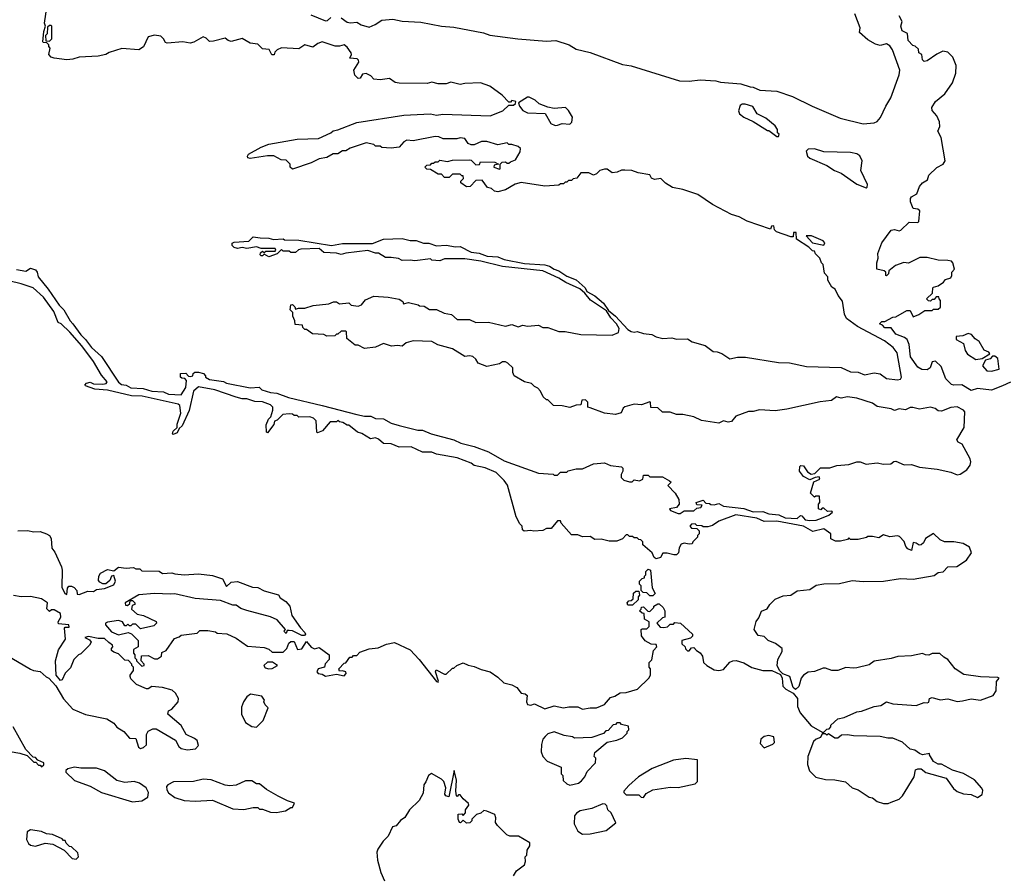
# Model space of a CAD drawing. Extents: x 2494106 to 2685573, y 758056 to 915185.
# Tile 149 of 256: x 2582385 to 2588666, y 807634 to 813086. Entities that reach past the tile are written whole.
import ezdxf

# ---------------------------------------------------------------- set-up
doc = ezdxf.new("R2010")
doc.units = 0

msp = doc.modelspace()

# ---------------------------------------------------------------- linework, layer by layer
at = {"layer": '0CON05XD'}
for points in [[(2584835, 812476.2), (2585005, 812486.2), (2585045, 812477.5), (2585085, 812483.3), (2585386.4, 812473.6), (2585466.1, 812503.9), (2585505, 812540), (2585535, 812540), (2585548.3, 812551.7), (2585550, 812565), (2585525, 812570), (2585515, 812560), (2585505, 812560), (2585463.9, 812603.9), (2585385, 812662.5), (2585325, 812683.3), (2585225, 812680), (2585195, 812673.3), (2585135, 812686.7), (2585105, 812677.5), (2585055, 812677.5), (2585015, 812687.5), (2584985, 812680), (2584805, 812681.2), (2584780, 812685), (2584745, 812710), (2584685, 812702.5), (2584645, 812707.5), (2584625, 812727.5), (2584595, 812742.5), (2584571.7, 812738.3), (2584556.7, 812713.3), (2584545, 812710), (2584523.3, 812733.3), (2584517.5, 812765), (2584547.5, 812815), (2584547, 812827), (2584537, 812837), (2584491.7, 812841.7), (2584502.5, 812865), (2584500, 812875), (2584475, 812910), (2584455, 812926.2), (2584425, 812916.7), (2584397, 812917), (2584315, 812945.8), (2584285.9, 812934.1), (2584255, 812910), (2584205, 812926.2), (2584165, 812901.2), (2584055, 812906.7), (2584027, 812893), (2584011.7, 812878.3), (2584008.3, 812861.7), (2583993, 812863), (2583977, 812897), (2583935, 812900), (2583905, 812930), (2583855, 812937.5), (2583803.6, 812966.4), (2583735, 812946.7), (2583715, 812952.5), (2583695, 812968.8), (2583621.7, 812948.3), (2583595, 812947.5), (2583575, 812967.5), (2583555, 812977.5), (2583495, 812942.5), (2583473, 812937), (2583425, 812946), (2583325, 812937.5), (2583315, 812940), (2583302.5, 812965), (2583285, 812980.6), (2583245, 812987.5), (2583203.7, 812976.3), (2583175, 812912.5), (2583145, 812893.3), (2583037, 812903), (2582955, 812876.7), (2582935, 812863.8), (2582886.1, 812853.9), (2582765, 812847.5), (2582725, 812833.8), (2582685, 812830), (2582605, 812840), (2582585, 812847.5), (2582570, 812865), (2582580, 812905), (2582570, 812915), (2582570, 812925), (2582558.3, 812938.3), (2582535, 812940), (2582532.5, 812945), (2582538.3, 813011.7), (2582550, 813045), (2582543.9, 813063.9), (2582557.5, 813165)], [(2584243, 813117), (2584335, 813080), (2584348.3, 813081.7), (2584369.3, 813100.7)], [(2584435, 813097.5), (2584475, 813071.2), (2584495, 813066.7), (2584535, 813070), (2584563.8, 813053.8), (2584615, 813039.2), (2584653.3, 813055), (2584695, 813083.8), (2584765, 813088.6), (2584825, 813077.1), (2584945, 813070), (2585075, 813044), (2585155, 813038), (2585343, 813003), (2585385, 812987.5), (2585563.9, 812963.9), (2585745, 812950), (2585805, 812952.5), (2585890, 812925), (2585935, 812897.5), (2586025, 812877.5), (2586230.7, 812800.7), (2586285, 812792.5), (2586595, 812696.7), (2586656.4, 812693.6), (2586725, 812702.5), (2586825, 812696.7), (2586855, 812686.7), (2586985, 812676.7), (2587045, 812657.5), (2587065, 812656.7), (2587106.4, 812636.4), (2587215, 812630), (2587315, 812596.7), (2587440, 812535), (2587618.3, 812458.3), (2587765, 812421.4), (2587835, 812428), (2587855, 812436), (2587877.4, 812462.6), (2587910, 812535), (2587942.2, 812587.8), (2587995.6, 812735), (2587998.8, 812765), (2587952, 812895), (2587935, 812918.8), (2587915, 812932.5), (2587875, 812922.5), (2587845, 812930), (2587795, 812957.5), (2587742.5, 813005), (2587747.5, 813035), (2587713.6, 813123.6)], [(2588706.6, 810773.4), (2588655, 810750.6), (2588585, 810721.9), (2588495, 810732.9), (2588455, 810721.5), (2588395, 810756), (2588344.2, 810754.2), (2588329.3, 810759.3), (2588292.5, 810795), (2588263.6, 810873.6), (2588227, 810907), (2588205, 810902.5), (2588193.8, 810865), (2588175, 810852), (2588140, 810855), (2588115, 810870), (2588067.1, 810935), (2588060, 811015), (2588046.7, 811046.7), (2588029.5, 811059.5), (2587975, 811080), (2587945, 811120), (2587905, 811120), (2587888.3, 811138.3), (2587870, 811145), (2587885, 811160), (2587905, 811160), (2587955, 811187.5), (2587975, 811190), (2588045, 811230), (2588065, 811230), (2588085, 811190), (2588120, 811205), (2588158.3, 811231.7), (2588205, 811230), (2588215, 811240), (2588245, 811240), (2588258.3, 811251.7), (2588260, 811295), (2588250, 811305), (2588248.3, 811318.3), (2588231.7, 811318.3), (2588218.3, 811301.7), (2588205, 811300), (2588195, 811290), (2588181.7, 811291.7), (2588170, 811305), (2588208.3, 811341.7), (2588210, 811375), (2588215, 811380), (2588245, 811387.5), (2588279.3, 811410.7), (2588291.7, 811428.3), (2588325, 811440), (2588332.5, 811455), (2588332.5, 811475), (2588347.5, 811495), (2588337.5, 811535), (2588330, 811545), (2588305, 811550), (2588245, 811552.5), (2588175, 811570), (2588128.3, 811568.3), (2588055, 811532.5), (2588025, 811537.5), (2587971.7, 811518.3), (2587930, 811485), (2587927.5, 811465), (2587915, 811452.5), (2587910, 811455), (2587910, 811475), (2587900, 811485), (2587852.5, 811495), (2587853.3, 811535), (2587862.5, 811565), (2587860, 811595), (2587885, 811662.5), (2587945, 811742.5), (2587965, 811747.5), (2587995, 811740), (2588006.2, 811743.8), (2588060, 811795), (2588115, 811792.5), (2588121.7, 811798.3), (2588127, 811867), (2588115, 811877.5), (2588085, 811882.5), (2588067.1, 811925), (2588068, 811945), (2588074.3, 811955.7), (2588107.5, 811975), (2588125, 812022.5), (2588144, 812045), (2588175.5, 812064.5), (2588185.8, 812095), (2588235, 812142.5), (2588275.5, 812164.5), (2588288.1, 812185), (2588264, 812335), (2588242, 812375), (2588254.3, 812405.7), (2588252.9, 812435), (2588235, 812473.8), (2588205, 812506.7), (2588202.9, 812525), (2588227.5, 812565), (2588287.3, 812612.7), (2588336.6, 812683.4), (2588356.2, 812745), (2588360, 812795), (2588337.3, 812847.3), (2588305, 812879.2), (2588275, 812886.2), (2588235, 812865.8), (2588175, 812823.3), (2588155, 812820), (2588145, 812830), (2588140, 812865), (2588120, 812875), (2588118.3, 812898.3), (2588098.3, 812918.3), (2588081.7, 812921.7), (2588053, 812953), (2588048.3, 812998.3), (2588013.8, 813015), (2588006.7, 813045), (2588013.8, 813075), (2587995, 813110)], [(2582575, 812950), (2582590, 812965), (2582590, 813045), (2582585, 813050), (2582575, 813050), (2582561.7, 813038.3), (2582560, 812995), (2582550, 812985), (2582551.7, 812951.7), (2582575, 812950)], [(2585800.7, 812410.7), (2585815, 812413.3), (2585845, 812423.3), (2585895, 812420), (2585907, 812433), (2585912.5, 812465), (2585886.4, 812506.4), (2585866.1, 812526.1), (2585795, 812520), (2585755, 812527.5), (2585699.3, 812549.3), (2585673, 812573), (2585635, 812592.5), (2585625, 812592.5), (2585567.5, 812555), (2585572.5, 812535), (2585595, 812507.5), (2585625, 812492.5), (2585737, 812487), (2585773.6, 812423.6), (2585800.7, 812410.7)], [(2587225, 812340), (2587230, 812355), (2587220, 812365), (2587220, 812385), (2587205, 812410), (2587145, 812457.5), (2587090, 812485), (2587063, 812533), (2587013.6, 812546.4), (2586993.6, 812546.4), (2586980.7, 812539.3), (2586970, 812505), (2586977.5, 812485), (2587005, 812463.8), (2587065, 812437.5), (2587155, 812380), (2587165, 812380), (2587215, 812340), (2587225, 812340)], [(2587460, 810165), (2587425, 810150), (2587385, 810172.5), (2587360, 810205), (2587362.5, 810235), (2587368.3, 810241.7), (2587385, 810240), (2587410.7, 810200.7), (2587435, 810187.5), (2587458.3, 810191.7), (2587493, 810227), (2587553, 810227), (2587597, 810243), (2587675, 810247.5), (2587725, 810266.2), (2587746.1, 810266.1), (2587785, 810251.2), (2587855, 810260), (2587895, 810250), (2587943.3, 810253.3), (2587961.7, 810268.3), (2587975, 810270), (2588027, 810247), (2588075, 810248.8), (2588125, 810231.2), (2588237.7, 810217.7), (2588325, 810198.8), (2588365, 810182), (2588385, 810186.2), (2588426.7, 810215), (2588448.8, 810245), (2588452.5, 810265), (2588447.5, 810285), (2588398, 810378), (2588371.7, 810391.7), (2588362.5, 810405), (2588410.8, 810485), (2588413.6, 810583.6), (2588406.7, 810595), (2588365, 810616), (2588325, 810612.5), (2588265, 810588), (2588245, 810590), (2588225.4, 810605.4), (2588195, 810613.3), (2588125, 810602.2), (2588082.2, 810612.2), (2588065, 810612.5), (2588035, 810598), (2587995, 810604), (2587965, 810593.3), (2587945, 810603.3), (2587855, 810618.8), (2587825, 810640), (2587725, 810672), (2587665, 810680), (2587625, 810672), (2587595, 810680), (2587563, 810657), (2587491.7, 810648.3), (2587278.3, 810601.7), (2587205, 810590), (2587105, 810597.5), (2587065, 810587.5), (2587035, 810587.5), (2586953, 810557), (2586925, 810522.5), (2586905, 810517.5), (2586875, 810527.5), (2586845, 810512.5), (2586735, 810530), (2586685, 810552.5), (2586615, 810567.5), (2586575, 810566.7), (2586535, 810582.5), (2586485, 810582.5), (2586455, 810610), (2586411.7, 810611.7), (2586410, 810645), (2586405, 810647.5), (2586351.7, 810628.3), (2586305, 810632.5), (2586245, 810616.7), (2586235, 810607.5), (2586222.3, 810577.7), (2586185, 810568), (2586115, 810576.2), (2586025, 810610), (2586010, 810615), (2586010, 810645), (2585995, 810660), (2585971.7, 810658.3), (2585965, 810630), (2585935, 810627.5), (2585895, 810612.5), (2585845, 810622.5), (2585790, 810625), (2585755, 810660), (2585745, 810660), (2585725, 810680), (2585707, 810717), (2585690, 810735), (2585670, 810745), (2585650, 810765), (2585606.4, 810776.4), (2585540, 810815), (2585530, 810835), (2585530, 810865), (2585500, 810895), (2585485, 810902.5), (2585465, 810902.5), (2585445, 810890), (2585365, 810873.3), (2585310, 810895), (2585295, 810920), (2585275, 810937.5), (2585255, 810942.5), (2585225, 810937.5), (2585145.9, 810985.9), (2585052.7, 811012.7), (2585015, 811032.5), (2584895, 811036.7), (2584850, 811025), (2584825, 811002.5), (2584795, 811007.5), (2584757, 811003), (2584705, 811020), (2584655, 810997.5), (2584585, 810987.5), (2584545, 811010), (2584525, 811010), (2584471.7, 811051.7), (2584470, 811095), (2584465, 811100), (2584435, 811100), (2584415, 811080), (2584405, 811080), (2584395, 811070), (2584345, 811067.5), (2584325, 811077.5), (2584253, 811083), (2584215, 811110), (2584205, 811110), (2584191.7, 811121.7), (2584188.3, 811138.3), (2584141.7, 811141.7), (2584140, 811165), (2584127.5, 811195), (2584127.5, 811217.5), (2584110, 811235), (2584115, 811267.5), (2584125, 811270), (2584140, 811255), (2584145, 811240), (2584163.3, 811246.7), (2584205, 811246.2), (2584256.4, 811263.6), (2584356.4, 811273.6), (2584387, 811287), (2584407, 811287), (2584425, 811272.5), (2584485, 811280), (2584500, 811265), (2584545, 811257.5), (2584565, 811267.5), (2584591.7, 811298.3), (2584645, 811322.5), (2584735, 811316.7), (2584805, 811302.5), (2584828.3, 811288.3), (2584833, 811273), (2584865, 811282.5), (2584927, 811267), (2584935, 811260), (2584965, 811257.5), (2584998.3, 811238.3), (2585045, 811236.7), (2585093, 811213), (2585140, 811205), (2585175, 811172.5), (2585255, 811172.5), (2585295, 811153.8), (2585375, 811156.7), (2585485, 811130), (2585525, 811142.5), (2585565, 811127.5), (2585595, 811137.5), (2585625, 811130), (2585695, 811136.7), (2585723, 811123), (2585755, 811122.5), (2585825, 811097.5), (2585865, 811097.5), (2585965, 811077.5), (2586165, 811072.5), (2586205, 811090), (2586208.8, 811115), (2586193.3, 811145), (2586155.8, 811185), (2586128.3, 811228.3), (2586026.7, 811296.7), (2585991.2, 811341.2), (2585958.8, 811368.8), (2585869.3, 811409.3), (2585825, 811437.5), (2585723, 811483), (2585465, 811512), (2585325.9, 811545.9), (2585225, 811560), (2585095, 811560), (2585065, 811547.5), (2585015, 811552.5), (2585005, 811560), (2584905, 811547.5), (2584875, 811552.5), (2584825, 811550), (2584801.7, 811561.7), (2584755, 811570), (2584718.3, 811568.3), (2584675, 811597.5), (2584655, 811597.5), (2584605, 811613.3), (2584465, 811596.7), (2584435, 811587.5), (2584405, 811597.5), (2584325, 811600), (2584295, 811626.7), (2584178.3, 811621.7), (2584163, 811617), (2584145, 811600), (2584115, 811600), (2584105, 811610), (2584065, 811610), (2584055, 811620), (2584028.3, 811591.7), (2583975, 811572.5), (2583945, 811590), (2583935, 811580), (2583925, 811580), (2583920, 811585), (2583921.7, 811598.3), (2583935, 811610), (2583945, 811600), (2583955, 811610), (2584015, 811610), (2584020, 811615), (2584015, 811627.5), (2583925, 811627.5), (2583895, 811636.2), (2583835, 811627.5), (2583805, 811632.5), (2583775, 811627.5), (2583753, 811633), (2583740, 811645), (2583740, 811660), (2583753, 811667), (2583846.4, 811673.6), (2583875, 811700), (2583920, 811695), (2583975, 811692.5), (2584005, 811683.3), (2584065, 811687.5), (2584075, 811682.5), (2584165, 811680), (2584375, 811646.2), (2584445, 811657.5), (2584635, 811657.5), (2584705, 811686.7), (2584825, 811690), (2584875, 811677.5), (2584915, 811677.5), (2584960.7, 811660.7), (2584995, 811660), (2585045, 811643.3), (2585105, 811647.5), (2585165, 811637.5), (2585195, 811640), (2585265, 811602.5), (2585317, 811597), (2585367, 811577), (2585435, 811573.8), (2585476, 811556), (2585605, 811531.2), (2585735, 811522.5), (2585765, 811514.2), (2585795, 811493.8), (2585825, 811484), (2585875, 811450), (2585935.6, 811425.6), (2585993.3, 811375), (2586002, 811352), (2586055, 811324.4), (2586108.5, 811278.5), (2586140.8, 811230.8), (2586185.4, 811195.4), (2586265, 811108.8), (2586285, 811096.7), (2586305, 811092.5), (2586325, 811097.5), (2586363.6, 811083.6), (2586417, 811077), (2586445, 811062.5), (2586487, 811053), (2586545, 811057.5), (2586575, 811047.5), (2586645, 811050), (2586675, 811030), (2586757, 811007), (2586808.3, 810968.3), (2586835, 810967.5), (2586865, 810957.5), (2586915, 810922.5), (2586965, 810932.5), (2587015, 810932.5), (2587225, 810900), (2587296.1, 810896.1), (2587405, 810873.3), (2587625, 810866.7), (2587685, 810840), (2587735, 810837.5), (2587775, 810820), (2587835, 810832.5), (2587875, 810826.7), (2587915, 810797.5), (2587985, 810788), (2588005, 810793.8), (2588011.2, 810805), (2587981.7, 810961.7), (2587956.5, 810995), (2587901.7, 811038.3), (2587728.8, 811128.8), (2587660.4, 811180.4), (2587647.2, 811207.2), (2587635, 811290), (2587606.4, 811326.4), (2587586.4, 811366.4), (2587565, 811380), (2587540, 811425), (2587540, 811445), (2587518.3, 811468.3), (2587510, 811525), (2587500, 811535), (2587490, 811565), (2587461.7, 811591.7), (2587455, 811610), (2587441.7, 811611.7), (2587420, 811635), (2587340, 811685), (2587338.3, 811728.3), (2587321.7, 811728.3), (2587318.3, 811701.7), (2587305, 811700), (2587213, 811733), (2587200, 811745), (2587195, 811770), (2587181.7, 811768.3), (2587175, 811750), (2587025, 811800), (2586975, 811827.5), (2586925, 811842.5), (2586805, 811906.7), (2586711.7, 811971.7), (2586615, 812002.5), (2586550, 812015), (2586505, 812042.5), (2586475, 812073.8), (2586435, 812066.7), (2586416.1, 812076.1), (2586405, 812096.7), (2586330.7, 812109.3), (2586290, 812125), (2586245, 812126.7), (2586223.6, 812126.4), (2586197, 812113), (2586165, 812110), (2586131.7, 812131.7), (2586115, 812132.5), (2586085, 812123.3), (2586065, 812102.5), (2586045, 812093.3), (2586015, 812110), (2585965, 812110), (2585940, 812075), (2585915, 812070), (2585905, 812060), (2585885, 812060), (2585875, 812050), (2585865, 812050), (2585855, 812040), (2585835, 812040), (2585825, 812030), (2585735, 812023.3), (2585585, 812047.5), (2585545, 812037.5), (2585485, 812000), (2585435, 811987.5), (2585413, 811993), (2585395, 812010), (2585370, 812015), (2585335, 812062.5), (2585295, 812060), (2585258.3, 812021.7), (2585235, 812020), (2585200, 812045), (2585200, 812055), (2585217, 812073), (2585215, 812090), (2585205, 812090), (2585195, 812100), (2585145, 812100), (2585125, 812080), (2585095, 812080), (2585075, 812100), (2585055, 812100), (2585005, 812130), (2584981.7, 812131.7), (2584970, 812145), (2584981.7, 812158.3), (2585005, 812160), (2585015, 812170), (2585025, 812170), (2585035, 812180), (2585055, 812180), (2585065, 812190), (2585115, 812182.5), (2585145, 812190), (2585255, 812192.5), (2585265, 812190), (2585295, 812160), (2585318.3, 812161.7), (2585325, 812180), (2585417, 812177), (2585440, 812165), (2585411.7, 812158.3), (2585410, 812145), (2585445, 812132.5), (2585450, 812135), (2585450, 812165), (2585463, 812177), (2585485, 812180), (2585495, 812170), (2585505, 812170), (2585515, 812180), (2585548.3, 812191.7), (2585577, 812243), (2585580, 812265), (2585565, 812277.5), (2585525, 812290), (2585505, 812290), (2585495, 812300), (2585435, 812287.5), (2585365, 812310), (2585330.7, 812309.3), (2585285, 812287.5), (2585265, 812287.5), (2585247, 812297), (2585225, 812327.5), (2585195, 812333.3), (2585173.6, 812326.4), (2585087, 812327), (2585059.3, 812339.3), (2585035, 812340), (2584895, 812313.3), (2584855, 812317.5), (2584835, 812307.5), (2584806.7, 812273.3), (2584755, 812267.5), (2584695, 812270), (2584685, 812280), (2584655, 812280), (2584645, 812290), (2584595, 812300), (2584493, 812267), (2584465, 812250), (2584445, 812250), (2584415, 812230), (2584385, 812230), (2584345, 812207.5), (2584295, 812197.5), (2584245, 812172.5), (2584125, 812132.5), (2584110, 812145), (2584110, 812165), (2584085, 812190), (2584053, 812193), (2584007, 812217), (2583965, 812217.5), (2583855, 812200), (2583840, 812205), (2583837.5, 812215), (2583845, 812227.5), (2583925, 812273.3), (2583975, 812291.2), (2584155, 812323.3), (2584291.7, 812328.3), (2584370, 812365), (2584385, 812377.5), (2584415, 812382.5), (2584535, 812430), (2584835, 812476.2)], [(2587785, 812013.3), (2587791.7, 812018.3), (2587792.5, 812035), (2587751.2, 812125), (2587760, 812185), (2587745, 812218), (2587725, 812230), (2587685, 812238.8), (2587515, 812243.3), (2587455, 812262.5), (2587415, 812260), (2587401.7, 812248.3), (2587410, 812215), (2587425, 812202.5), (2587535, 812156.7), (2587582.5, 812125), (2587625, 812106.7), (2587725, 812036.7), (2587785, 812013.3)], [(2587515, 811647.5), (2587521.7, 811661.7), (2587510, 811675), (2587437, 811707), (2587401.7, 811708.3), (2587443, 811663), (2587515, 811647.5)], [(2582365, 811492.5), (2582425, 811482.5), (2582455, 811500), (2582485, 811490), (2582497.5, 811475), (2582503.3, 811445), (2582566.9, 811366.9), (2582636.7, 811265), (2582666, 811236), (2582707.5, 811165), (2582725, 811146), (2582774, 811075), (2582805.7, 811045.7), (2582843.8, 810995), (2582906.4, 810936.4), (2583015, 810773.3), (2583035, 810758.8), (2583065, 810753.8), (2583095, 810736.7), (2583172.9, 810732.9), (2583227, 810717), (2583303, 810713), (2583335, 810696.7), (2583415, 810692.5), (2583445, 810740), (2583450, 810785), (2583437.5, 810797.5), (2583418.3, 810798.3), (2583410, 810805), (2583411.7, 810828.3), (2583445, 810830), (2583461.7, 810811.7), (2583475, 810810), (2583490, 810815), (2583491.7, 810828.3), (2583503, 810837), (2583525, 810837.5), (2583558.3, 810828.3), (2583570, 810815), (2583570, 810805), (2583595, 810790), (2583685, 810777.5), (2583705, 810767.5), (2583855, 810737.5), (2583911.7, 810741.7), (2583930, 810725), (2583985, 810707.5), (2584025, 810702.5), (2584100, 810675), (2584314.4, 810624.4), (2584535, 810567.5), (2584585, 810557.5), (2584625, 810557.5), (2584655, 810542.5), (2584705, 810540), (2584755, 810512.5), (2584805, 810497.5), (2584925, 810467.5), (2584955, 810466.7), (2585010, 810445), (2585155, 810406.2), (2585200, 810385), (2585285, 810363.3), (2585375, 810330), (2585475, 810271.2), (2585695, 810193.8), (2585787.5, 810187.5), (2585795, 810180), (2585815, 810180), (2585835, 810200), (2585875, 810200), (2585883, 810207), (2585935, 810220), (2585975, 810220), (2586045, 810252.5), (2586115, 810260), (2586155, 810242.5), (2586225, 810232.5), (2586232.5, 810225), (2586232.5, 810205), (2586222.5, 810185), (2586222.5, 810165), (2586239.3, 810149.3), (2586275, 810137.5), (2586291.7, 810138.3), (2586305, 810150), (2586340, 810145), (2586360, 810155), (2586365, 810180), (2586395, 810180), (2586405, 810170), (2586485, 810168.8), (2586530, 810145), (2586540, 810135), (2586520, 810115), (2586566.1, 810066.1), (2586590, 810025), (2586592.5, 809995), (2586575, 809973.3), (2586530, 809965), (2586537.5, 809955), (2586585, 809936), (2586597.5, 809935), (2586625, 809953.1), (2586685, 809952.9), (2586705, 809970), (2586730, 809975), (2586738.3, 809988.3), (2586705, 809990), (2586700, 810005), (2586745, 810020), (2586761.7, 810001.7), (2586785, 810000), (2586793.6, 809993.6), (2586815, 809990), (2586845, 810000), (2586875, 809982), (2587005, 809966.7), (2587065, 809945.5), (2587125, 809949.2), (2587164.6, 809934.6), (2587227.2, 809927.2), (2587268.5, 809908.5), (2587345, 809904.2), (2587367, 809923), (2587375, 809921.2), (2587396.2, 809895), (2587425, 809890.4), (2587465, 809893.8), (2587500, 809905), (2587547.5, 809925), (2587570, 809945), (2587565, 809950), (2587538.3, 809948.3), (2587515, 809970), (2587505, 809970), (2587495, 809960), (2587480, 809965), (2587480, 809995), (2587490, 810005), (2587486.7, 810046.7), (2587463.6, 810046.4), (2587455, 810040), (2587430, 810065), (2587451.7, 810138.3), (2587490, 810155), (2587485, 810170), (2587460, 810165)], [(2586727, 809047), (2586740, 809025), (2586747.5, 808985), (2586767.5, 808965), (2586815, 808937.5), (2586845, 808933.3), (2586875, 808940), (2586915, 808987.5), (2586935, 808996.7), (2586955, 808997.5), (2587005, 808983.3), (2587055, 808952.5), (2587125, 808934), (2587183, 808933), (2587238.3, 808908.3), (2587250, 808885), (2587252.5, 808835), (2587272.5, 808815), (2587319.3, 808789.3), (2587346.2, 808756.2), (2587348, 808705), (2587363.2, 808663.2), (2587435, 808580), (2587505, 808540), (2587515, 808540), (2587535, 808560), (2587548.3, 808561.7), (2587560, 808575), (2587560, 808585), (2587605, 808626.7), (2587645, 808633.8), (2587725, 808671.2), (2587755, 808674.3), (2587835, 808704.2), (2587878.3, 808711.7), (2587915, 808734.3), (2587955, 808722), (2588105, 808711.4), (2588155, 808730), (2588175, 808727.5), (2588185, 808732.5), (2588190, 808755), (2588205, 808762.5), (2588257, 808747), (2588305, 808753.3), (2588365, 808736.2), (2588399.7, 808740.3), (2588455, 808752.9), (2588515, 808744.4), (2588595, 808774.2), (2588614, 808805), (2588617, 808863), (2588632.5, 808885), (2588625, 808890), (2588515, 808892.9), (2588408.3, 808908.3), (2588353.3, 808945), (2588306.7, 809005), (2588279.5, 809019.5), (2588255, 809042.5), (2588205, 809042.5), (2588185, 809032.5), (2588163.6, 809033.6), (2588145, 809042.5), (2588075, 809027.5), (2587986.4, 809023.6), (2587945, 809010), (2587835, 808993.8), (2587805, 808971.2), (2587725, 808952), (2587705, 808948), (2587655, 808953.3), (2587605, 808933.8), (2587565, 808933.3), (2587525, 808950), (2587510.7, 808949.3), (2587455, 808927.5), (2587415, 808922.5), (2587385, 808903.3), (2587371.2, 808885), (2587355, 808832.5), (2587335, 808812.5), (2587320, 808825), (2587297.5, 808895), (2587252.5, 808912.5), (2587233, 808933), (2587217.5, 808965), (2587222.5, 809005), (2587250, 809055), (2587250, 809075), (2587207, 809107), (2587160, 809125), (2587135, 809150), (2587095, 809157.5), (2587070, 809195), (2587083, 809247), (2587100.7, 809269.3), (2587117, 809313), (2587153, 809327), (2587170, 809355), (2587205, 809390), (2587255, 809410), (2587305, 809414), (2587345, 809443.3), (2587425, 809450), (2587465, 809477.5), (2587513.9, 809486.1), (2587615, 809489.2), (2587695, 809508), (2587765, 809502), (2587895, 809503.8), (2588005, 809520.8), (2588085, 809515.8), (2588218.8, 809541.2), (2588245, 809558.8), (2588275.8, 809564.2), (2588305, 809595.6), (2588362.7, 809597.3), (2588425, 809638), (2588456.7, 809685), (2588445, 809720), (2588403.3, 809743.3), (2588343.9, 809753.9), (2588283.9, 809753.9), (2588257, 809767), (2588215, 809807.5), (2588163.3, 809776.7), (2588150.7, 809749.3), (2588135, 809736.7), (2588123.6, 809733.6), (2588105, 809747.5), (2588085, 809750), (2588075, 809700), (2588050.7, 809710.7), (2588037.5, 809725), (2588026.4, 809756.4), (2587998.3, 809788.3), (2587985, 809792.5), (2587935, 809787.5), (2587895, 809800), (2587865, 809780), (2587825, 809790), (2587795, 809790), (2587787, 809783), (2587735, 809770), (2587685, 809770), (2587675, 809780), (2587665, 809770), (2587621.7, 809758.3), (2587588.3, 809758.3), (2587560, 809775), (2587560, 809805), (2587515, 809838.8), (2587445, 809820), (2587385, 809855.5), (2587215, 809886.5), (2587135, 809885.7), (2587087.5, 809905), (2586952.7, 809927.3), (2586845, 809887.5), (2586805, 809860), (2586775, 809850), (2586745, 809850), (2586737, 809857), (2586705, 809860), (2586695, 809870), (2586671.7, 809868.3), (2586660, 809855), (2586671.7, 809841.7), (2586705, 809840), (2586720, 809825), (2586720, 809805), (2586710, 809795), (2586710, 809785), (2586680, 809755), (2586675, 809742.5), (2586655, 809740), (2586625, 809747.5), (2586605, 809740), (2586593, 809717), (2586587.5, 809685), (2586575, 809672.5), (2586558.3, 809671.7), (2586515, 809682.5), (2586488.3, 809681.7), (2586472.5, 809655), (2586445, 809646.7), (2586433.3, 809655), (2586420, 809685), (2586360, 809735), (2586360, 809755), (2586348.3, 809768.3), (2586335, 809770), (2586325, 809780), (2586305, 809780), (2586295, 809790), (2586275, 809790), (2586265, 809800), (2586255, 809800), (2586230, 809775), (2586195, 809760), (2586145, 809760), (2586095, 809772.5), (2586055, 809770), (2586025, 809790), (2585975, 809787.5), (2585945, 809800), (2585905, 809800), (2585840, 809875), (2585835, 809890), (2585815, 809890), (2585775, 809840), (2585745, 809840), (2585721.7, 809828.3), (2585665, 809822.5), (2585645, 809827.5), (2585603.3, 809823.3), (2585591.7, 809831.7), (2585590, 809855), (2585575, 809870), (2585552.5, 809915), (2585497, 810117), (2585476.4, 810146.4), (2585425, 810197.5), (2585355, 810226.7), (2585285, 810242.5), (2585265, 810256.7), (2585175, 810290), (2585045, 810313.3), (2585015, 810327.5), (2584955, 810327.5), (2584881.7, 810361.7), (2584805, 810360), (2584755, 810380), (2584705, 810382.5), (2584675, 810410), (2584655, 810417.5), (2584623, 810413), (2584567, 810447), (2584540, 810455), (2584485, 810500), (2584475, 810500), (2584447, 810517), (2584425, 810520), (2584415, 810530), (2584405, 810520), (2584365, 810520), (2584316.4, 810463.6), (2584285, 810450), (2584280, 810455), (2584277, 810527), (2584260, 810545), (2584235, 810552.5), (2584165, 810550), (2584155, 810560), (2584135, 810560), (2584125, 810570), (2584105, 810572.5), (2584063, 810567), (2584028.3, 810531.7), (2584010, 810525), (2584007, 810503), (2583965, 810450), (2583960, 810455), (2583958.3, 810501.7), (2583973, 810537), (2583987, 810553), (2584000, 810595), (2584000, 810615), (2583985, 810630), (2583935, 810647.5), (2583885, 810650), (2583835, 810667.5), (2583805, 810667.5), (2583765, 810677.5), (2583630, 810725), (2583525, 810743.8), (2583494.5, 810715.5), (2583466.4, 810593.6), (2583422.5, 810495), (2583401.7, 810478.3), (2583389.3, 810450.7), (2583365, 810440), (2583360, 810445), (2583365, 810460), (2583390, 810485), (2583390, 810505), (2583413.3, 810575), (2583406.2, 810625), (2583395, 810633.3), (2583166.4, 810683.6), (2583097.5, 810687.5), (2582945, 810723.3), (2582865, 810730), (2582805, 810750), (2582800, 810755), (2582811.7, 810768.3), (2582835, 810773.3), (2582855, 810763.3), (2582915, 810761.2), (2582935.9, 810764.1), (2582943.3, 810775), (2582907.7, 810817.7), (2582855.8, 810905), (2582782, 811005), (2582705, 811093.3), (2582650, 811145), (2582630, 811155), (2582603.3, 811225), (2582536.2, 811315), (2582470, 811375), (2582395, 811402), (2582315, 811421.2)], [(2588485, 810917.5), (2588525, 810924), (2588573.3, 810955), (2588567.5, 810965), (2588538.3, 810978.3), (2588505, 811033.3), (2588480.5, 811050.5), (2588457.3, 811077.3), (2588435, 811083.3), (2588401.7, 811068.3), (2588360, 811065), (2588360, 811045), (2588405, 811020), (2588416.7, 810975), (2588432.3, 810952.3), (2588485, 810917.5)], [(2588585, 810843.8), (2588632.5, 810857.5), (2588624.1, 810924.1), (2588605, 810939.2), (2588590.8, 810939.2), (2588575, 810922.5), (2588545.8, 810914.2), (2588527, 810877), (2588555, 810846.7), (2588585, 810843.8)], [(2582374.2, 809824.2), (2582435, 809828), (2582475, 809818), (2582515, 809820), (2582556.4, 809806.4), (2582574.4, 809794.4), (2582585.5, 809775.5), (2582590, 809715), (2582609.5, 809689.5), (2582651.4, 809595), (2582655.8, 809575), (2582654, 809465), (2582672.5, 809425), (2582685, 809420), (2582690.7, 809459.3), (2582698.3, 809471.7), (2582715, 809472.5), (2582733, 809463), (2582750, 809445), (2582751.7, 809421.7), (2582765, 809420), (2582820.7, 809439.3), (2582855, 809438), (2582875, 809450), (2582925, 809457.5), (2582985, 809480), (2582996.7, 809505), (2582985, 809540), (2582970, 809535), (2582960.7, 809509.3), (2582935, 809487.5), (2582915, 809487.5), (2582897, 809497), (2582888.3, 809508.3), (2582890, 809535), (2582900, 809555), (2582945, 809577.5), (2582985, 809570), (2583015, 809593.3), (2583065, 809587.5), (2583111.7, 809591.7), (2583125, 809582.5), (2583151.7, 809581.7), (2583165, 809570), (2583275, 809567.5), (2583295, 809552.5), (2583355, 809557.5), (2583375, 809550), (2583435, 809543.8), (2583525, 809550), (2583615, 809541.2), (2583678.3, 809518.3), (2583705, 809470), (2583735, 809497.5), (2583775, 809501.2), (2583870, 809465), (2583905, 809463.3), (2583945, 809443.3), (2584035, 809417.5), (2584047, 809397), (2584082.5, 809375), (2584107.5, 809345), (2584121.2, 809285), (2584175.9, 809205.9), (2584205, 809177.5), (2584207.5, 809165), (2584201.7, 809158.3), (2584185, 809157.5), (2584125, 809186.7), (2584105, 809190), (2584091.7, 809188.3), (2584085, 809170), (2584070, 809185), (2584080, 809195), (2584027.7, 809257.7), (2583985, 809275.7), (2583835, 809316), (2583795, 809330), (2583765, 809350), (2583745, 809351.2), (2583665, 809381.2), (2583505, 809394), (2583375, 809422.5), (2583348.1, 809421.9), (2583245, 809425.7), (2583145, 809415.8), (2583057.5, 809365), (2583060.7, 809350.7), (2583071.7, 809348.3), (2583088.3, 809361.7), (2583090, 809380), (2583105, 809380), (2583120, 809365), (2583120, 809355), (2583101.7, 809348.3), (2583097.5, 809325), (2583134.3, 809294.3), (2583175, 809284.3), (2583255, 809247.5), (2583257.5, 809235), (2583241.7, 809218.3), (2583155, 809200), (2583125, 809230), (2583105, 809230), (2583095, 809220), (2583085, 809220), (2583075, 809230), (2583065, 809220), (2583055, 809220), (2583040, 809245), (2583015, 809253.3), (2582945, 809242.5), (2582932.5, 809235), (2582932.5, 809225), (2582971.7, 809181.7), (2583015, 809162.5), (2583077.5, 809177.5), (2583098.3, 809168.3), (2583140, 809125), (2583140, 809085), (2583111.7, 809068.3), (2583110, 809045), (2583120, 809035), (2583120, 809015), (2583130, 809005), (2583130, 808995), (2583165, 808962.5), (2583180, 808965), (2583180, 808975), (2583160, 808995), (2583162.5, 809027.5), (2583205, 809030), (2583245, 809007.5), (2583265, 809007.5), (2583290, 809025), (2583291.7, 809048.3), (2583319.3, 809060.7), (2583371.7, 809138.3), (2583401.7, 809148.3), (2583415, 809160), (2583517.5, 809172.5), (2583535, 809190), (2583585, 809190), (2583635, 809180), (2583645, 809172.5), (2583707, 809167), (2583765, 809140), (2583838.3, 809088.3), (2583945, 809080), (2583975, 809070), (2583995, 809050), (2584065, 809050), (2584090, 809075), (2584101.7, 809108.3), (2584115, 809120), (2584135, 809120), (2584158.3, 809068.3), (2584185, 809072.5), (2584215, 809120), (2584245, 809082.5), (2584265, 809072.5), (2584295, 809080), (2584360, 809035), (2584360, 809005), (2584333.9, 808976.1), (2584330, 808955), (2584290, 808945), (2584280, 808925), (2584290, 808915), (2584315, 808910), (2584335, 808897.5), (2584405, 808910), (2584455, 808900), (2584467.5, 808915), (2584466.4, 808926.4), (2584445, 808932.5), (2584425, 808930), (2584420, 808945), (2584455, 808980), (2584466.4, 808983.6), (2584491.7, 809018.3), (2584505, 809020), (2584515, 809030), (2584535, 809030), (2584555, 809050), (2584615, 809072.5), (2584671.7, 809078.3), (2584725, 809102.5), (2584775, 809112.5), (2584875.5, 809065.5), (2584933.3, 809005), (2585045, 808863.3), (2585055, 808860), (2585057.5, 808865), (2585037.5, 808925), (2585042.5, 808937.5), (2585095, 808910), (2585105, 808910), (2585145, 808950), (2585155, 808950), (2585173, 808967), (2585215, 808982.5), (2585245, 808967.5), (2585285, 808960), (2585329.5, 808939.5), (2585385.9, 808925.9), (2585435, 808892.5), (2585472.5, 808855), (2585525, 808842), (2585556.7, 808825), (2585585, 808790), (2585610, 808785), (2585622.5, 808775), (2585617.5, 808735), (2585625, 808717.5), (2585645, 808713.3), (2585668.3, 808721.7), (2585735, 808690), (2585795, 808708.8), (2585855, 808696), (2585887.7, 808702.3), (2585945, 808702), (2585976.4, 808686.4), (2586024.1, 808695.9), (2586065, 808696.2), (2586115, 808717.5), (2586155, 808762.5), (2586180.7, 808769.3), (2586215, 808791.2), (2586255, 808793.3), (2586325.7, 808814.3), (2586397.5, 808885), (2586410, 808905), (2586410, 808945), (2586400, 808955), (2586400, 808985), (2586417, 809003), (2586428.3, 809061.7), (2586450, 809085), (2586445, 809100), (2586413, 809103), (2586375, 809122.5), (2586352.5, 809155), (2586350, 809195), (2586355, 809200), (2586385, 809200), (2586400, 809215), (2586400, 809245), (2586371.7, 809261.7), (2586368.3, 809298.3), (2586355, 809300), (2586340, 809315), (2586350, 809325), (2586351.7, 809338.3), (2586365, 809340), (2586391.7, 809311.7), (2586405, 809310), (2586430, 809335), (2586430, 809345), (2586455, 809360), (2586465, 809360), (2586490, 809335), (2586500, 809315), (2586500, 809275), (2586485, 809270), (2586450, 809235), (2586470.7, 809210.7), (2586495, 809207.5), (2586517, 809213), (2586535, 809230), (2586555, 809230), (2586565, 809240), (2586600, 809235), (2586677.5, 809165), (2586677, 809153), (2586665, 809140), (2586610, 809125), (2586610, 809105), (2586630, 809085), (2586631.7, 809071.7), (2586645, 809060), (2586655, 809060), (2586671.7, 809078.3), (2586685, 809080), (2586701.7, 809061.7), (2586727, 809047)], [(2586425, 809410), (2586405, 809410), (2586385, 809430), (2586361.7, 809431.7), (2586350, 809445), (2586350, 809475), (2586340, 809485), (2586340, 809505), (2586355, 809520), (2586370, 809525), (2586370, 809535), (2586380, 809545), (2586380, 809565), (2586395, 809580), (2586410, 809575), (2586420.7, 809460.7), (2586440, 809425), (2586425, 809410)], [(2582335, 809012.5), (2582455, 808942.5), (2582473.6, 808933.6), (2582515, 808927.5), (2582553.3, 808893.3), (2582570, 808885), (2582616.4, 808836.4), (2582665, 808752.5), (2582725, 808687.5), (2582805, 808652.5), (2582940, 808625), (2582985, 808597.5), (2583005, 808572.5), (2583050, 808545), (2583085, 808502.5), (2583125, 808500), (2583143.3, 808445), (2583155, 808436.7), (2583175, 808443.3), (2583195, 808460), (2583193.3, 808525), (2583203.6, 808546.4), (2583235, 808562.5), (2583255, 808562.5), (2583379.3, 808489.3), (2583399.3, 808449.3), (2583415, 808436.7), (2583455, 808428.8), (2583505.9, 808434.1), (2583526.7, 808455), (2583516.4, 808486.4), (2583500.7, 808500.7), (2583447.5, 808525), (2583415, 808582.5), (2583330, 808655), (2583333.6, 808676.4), (2583355, 808687.5), (2583396.2, 808735), (2583398.8, 808755), (2583378.8, 808788.8), (2583357.7, 808807.7), (2583296.1, 808826.1), (2583227, 808833), (2583205, 808817.5), (2583195, 808817.5), (2583130, 808845), (2583095, 808880), (2583090, 808895), (2583090, 808905), (2583110, 808935), (2583110, 808955), (2583100, 808965), (2583100, 808975), (2583078.3, 808998.3), (2583055, 809000), (2583015, 809040), (2582985, 809050), (2582971.7, 809061.7), (2582970, 809075), (2582980, 809085), (2582977.5, 809095), (2582953.6, 809113.6), (2582925, 809137.5), (2582885, 809137.5), (2582825, 809150), (2582800, 809145), (2582829.3, 809129.3), (2582840, 809115), (2582830, 809095), (2582775, 809040), (2582760, 809035), (2582730, 809005), (2582708.3, 808951.7), (2582675, 808917.5), (2582656.1, 808873.9), (2582645, 808870), (2582617.5, 808905), (2582612.5, 808995), (2582632.5, 809065), (2582677, 809133), (2582670, 809205), (2582675, 809210), (2582700, 809210), (2582697.5, 809225), (2582631.7, 809231.7), (2582630, 809245), (2582648, 809275), (2582645, 809296.7), (2582605, 809321.2), (2582588.3, 809321.7), (2582575, 809310), (2582558.3, 809328.3), (2582562.5, 809365), (2582525, 809392), (2582455, 809405.8), (2582395, 809403.8), (2582345, 809412.5)], [(2586295, 809350), (2586265, 809350), (2586260, 809365), (2586271.7, 809378.3), (2586285, 809380), (2586298.3, 809391.7), (2586301.7, 809428.3), (2586315, 809440), (2586335, 809440), (2586340, 809415), (2586330, 809405), (2586330, 809385), (2586295, 809350)], [(2583975, 808943.8), (2583995, 808946.7), (2584030, 808965), (2583997, 808987), (2583965, 808987.5), (2583942.5, 808965), (2583951.7, 808951.7), (2583975, 808943.8)], [(2583895, 808573.3), (2583937.5, 808615), (2583970, 808695), (2583950, 808715), (2583943.3, 808735), (2583947.5, 808745), (2583929.3, 808769.3), (2583857, 808783), (2583833.3, 808765), (2583813.3, 808735), (2583800.7, 808699.3), (2583800, 808655), (2583825, 808602.5), (2583865, 808577.5), (2583895, 808573.3)], [(2585895, 808202.5), (2585950, 808215), (2585969.3, 808230.7), (2585990, 808255), (2586005, 808290), (2586057.5, 808345), (2586060, 808375), (2586050, 808385), (2586055, 808410), (2586133, 808477), (2586195, 808490), (2586230, 808505), (2586260, 808535), (2586260, 808545), (2586270, 808555), (2586268.3, 808578.3), (2586225, 808590), (2586215, 808600), (2586195, 808600), (2586185, 808590), (2586171.7, 808588.3), (2586138.3, 808551.7), (2586125, 808550), (2586108.3, 808531.7), (2586035, 808507.5), (2585925, 808502.5), (2585911.7, 808511.7), (2585858.3, 808518.3), (2585795, 808542.5), (2585755, 808530), (2585737, 808513), (2585723.3, 808495), (2585713, 808463), (2585712.5, 808415), (2585722.5, 808385), (2585750, 808355), (2585838.3, 808318.3), (2585840, 808275), (2585850, 808265), (2585853, 808233), (2585875, 808210), (2585895, 808202.5)], [(2582325, 808416.7), (2582386.4, 808406.4), (2582431.7, 808391.7), (2582475, 808350), (2582488.3, 808348.3), (2582505, 808330), (2582515, 808330), (2582525, 808320), (2582538.3, 808331.7), (2582540, 808345), (2582501.7, 808361.7), (2582485, 808380), (2582471.7, 808381.7), (2582425, 808430), (2582343.6, 808573.6)], [(2587925, 808086), (2587945, 808093.8), (2587995, 808113.8), (2588015.8, 808134.2), (2588091.2, 808255), (2588100, 808300), (2588115, 808307.5), (2588136.7, 808306.7), (2588165, 808282.5), (2588295, 808246.2), (2588341.2, 808181.2), (2588365, 808161.2), (2588405, 808146.2), (2588455, 808142), (2588495, 808124.2), (2588525, 808143.3), (2588529.3, 808169.3), (2588523.3, 808183.3), (2588475.7, 808235.7), (2588405, 808276.2), (2588335, 808298.8), (2588265, 808337.5), (2588245, 808337.5), (2588213.9, 808353.9), (2588190, 808395), (2588190, 808405), (2588145, 808396.7), (2588125, 808403.8), (2588095, 808426.7), (2588065, 808432.5), (2588016.1, 808476.1), (2587955, 808502), (2587922.3, 808502.3), (2587875, 808513.8), (2587705, 808516.2), (2587665, 808523.8), (2587628.3, 808521.7), (2587605, 808502.5), (2587585, 808502.5), (2587545, 808530), (2587535, 808522.5), (2587525, 808530), (2587505, 808530), (2587493, 808507), (2587465, 808496.7), (2587448.8, 808481.2), (2587412, 808385), (2587410, 808335), (2587424.3, 808294.3), (2587463.9, 808253.9), (2587525, 808238), (2587585.9, 808235.9), (2587654.1, 808224.1), (2587695, 808185.8), (2587735, 808172), (2587805, 808126.7), (2587825, 808122.5), (2587855, 808098.8), (2587896.4, 808086.4), (2587925, 808086)], [(2587135, 808440), (2587190, 808465), (2587200, 808475), (2587195, 808510), (2587165, 808520), (2587135, 808512.5), (2587112.5, 808495), (2587108.3, 808468.3), (2587135, 808440)], [(2586365, 808123.3), (2586381.7, 808148.3), (2586425, 808172.5), (2586535, 808190), (2586585, 808187.5), (2586695, 808210), (2586710, 808225), (2586710, 808365), (2586635, 808373.3), (2586555, 808361.2), (2586420.5, 808309.5), (2586332.5, 808255), (2586270.7, 808199.3), (2586240, 808165), (2586240, 808155), (2586255, 808140), (2586335, 808140), (2586350, 808125), (2586365, 808123.3)], [(2583105, 808096.2), (2583165, 808103.3), (2583202.5, 808125), (2583207.5, 808155), (2583192.5, 808185), (2583150, 808215), (2583115, 808226.7), (2583055, 808220), (2583005, 808232.5), (2582925, 808293.3), (2582875, 808310), (2582775, 808310), (2582735, 808316.7), (2582693, 808307), (2582680, 808295), (2582680, 808285), (2582735, 808232.5), (2582835, 808196.7), (2582906.1, 808156.1), (2583105, 808096.2)], [(2585535, 807623.3), (2585555, 807656.7), (2585606.2, 807695), (2585612.5, 807715), (2585610, 807745), (2585620, 807755), (2585623, 807787), (2585640, 807815), (2585640, 807835), (2585566.4, 807876.4), (2585512.5, 807877.5), (2585492.5, 807885), (2585432.5, 807945), (2585420, 807965), (2585422.5, 807995), (2585415.9, 808015.9), (2585365, 808037.5), (2585345, 808040), (2585327, 808023), (2585300, 808015), (2585270, 807985), (2585270, 807975), (2585257, 807963), (2585235, 807960), (2585215, 807980), (2585197, 807963), (2585190, 807965), (2585181.2, 807985), (2585183, 808017), (2585205, 808020), (2585215, 808010), (2585230, 808025), (2585230, 808045), (2585250, 808075), (2585247.5, 808085), (2585213.3, 808115), (2585195, 808140), (2585185, 808140), (2585175, 808130), (2585172.5, 808135), (2585166.7, 808165), (2585170.8, 808235), (2585157, 808297), (2585121.7, 808128.3), (2585103.9, 808133.9), (2585097.5, 808145), (2585102.5, 808185), (2585090, 808225), (2585075, 808240), (2585013, 808277), (2584992.5, 808265), (2584976.7, 808223.3), (2584962.5, 808205), (2584959.3, 808150.7), (2584933.3, 808105), (2584872.5, 808045), (2584843, 807997), (2584815, 807977.5), (2584786.1, 807943.9), (2584764, 807936), (2584735, 807877.5), (2584704.2, 807845.8), (2584668.8, 807795), (2584664, 807775), (2584666.9, 807725), (2584689.2, 807645), (2584711.9, 807591.9)], [(2584025, 808027.5), (2584045, 808032.5), (2584081.7, 808038.3), (2584115, 808060), (2584125, 808060), (2584138.3, 808088.3), (2584093, 808103), (2584033, 808133), (2583960, 808175), (2583915, 808210), (2583895, 808210), (2583865, 808230), (2583825, 808230), (2583767, 808203), (2583725, 808197.5), (2583695, 808202.5), (2583606.1, 808236.1), (2583555, 808240), (2583493.6, 808226.4), (2583367, 808223), (2583330, 808205), (2583322.5, 808195), (2583323, 808173), (2583333.6, 808153.6), (2583375, 808123.3), (2583435, 808103.8), (2583505, 808100), (2583615, 808107.5), (2583745, 808052.5), (2583815, 808047.5), (2583875, 808060), (2583905, 808060), (2583915, 808050), (2583935, 808050), (2583985, 808030), (2584025, 808027.5)], [(2585975, 807890), (2586025, 807892.5), (2586125.9, 807914.1), (2586187, 807963), (2586157.5, 808025), (2586137.5, 808045), (2586130.7, 808070.7), (2586120.7, 808080.7), (2586105, 808083.3), (2586035.8, 808054.2), (2585960.5, 808039.5), (2585936.1, 808023.9), (2585924.1, 808005.9), (2585921.4, 807955), (2585945, 807910), (2585975, 807890)], [(2582745, 807730), (2582760, 807745), (2582755, 807770), (2582715, 807810), (2582701.7, 807811.7), (2582681.7, 807831.7), (2582675, 807850), (2582665, 807850), (2582655, 807860), (2582595, 807887.5), (2582555, 807892.5), (2582525, 807906.7), (2582455, 807917.5), (2582432.5, 807905), (2582427.5, 807855), (2582440.7, 807830.7), (2582455, 807820), (2582485, 807812.5), (2582548.3, 807831.7), (2582597, 807827), (2582668.3, 807788.3), (2582720, 807735), (2582745, 807730)]]:
    msp.add_lwpolyline(points, dxfattribs=at)

doc.saveas('drawing.dxf')
